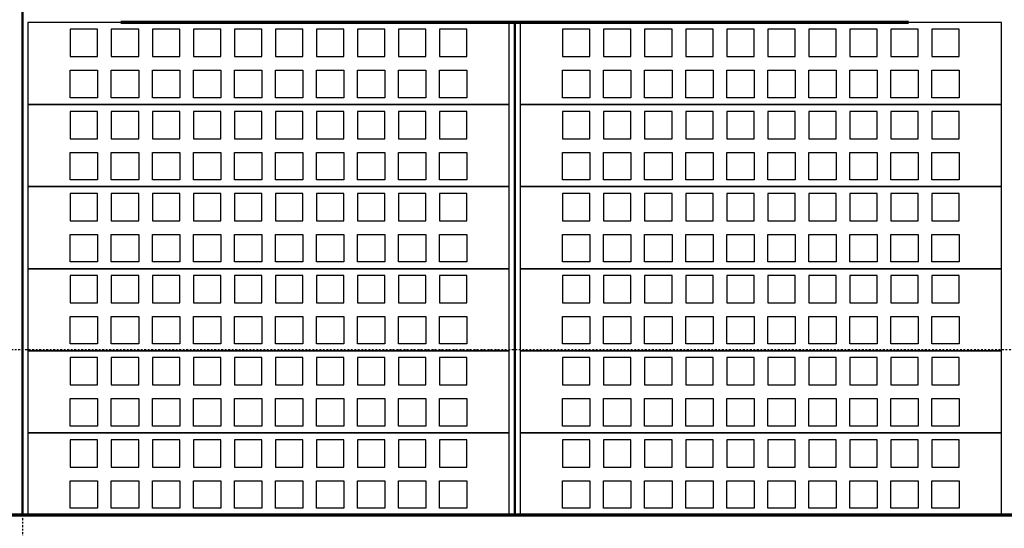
# Model space of a CAD drawing. Header units: millimetres. Extents: x 361 to 67326, y 666 to 56869.
# Tile 41 of 129: x 30849 to 34449, y 19897 to 21756. Entities that reach past the tile are written whole.
import ezdxf

# ---------------------------------------------------------------- set-up
doc = ezdxf.new("R2010")
doc.units = ezdxf.units.MM
doc.linetypes.add('DASHDOT', pattern=[25.4, 12.7, -6.35, 0, -6.35])
doc.layers.add('stramien', color=1, linetype='DASHDOT')
doc.layers.add('vanarris', color=253, linetype='Continuous')

# ---------------------------------------------------------------- blocks, each defined once
blk = doc.blocks.new('*U72')
at = {"layer": 'stramien', "color": 1, "ltscale": 0.5}
blk.add_lwpolyline([(0, 21501.2), (0, -25501.2)], dxfattribs=at)
blk = doc.blocks.new('*U71')
at = {"layer": 'stramien', "color": 0, "linetype": 'ByBlock', "lineweight": -2, "transparency": 16777216}
blk.add_blockref('*U72', (21600, 0), dxfattribs=at)

msp = doc.modelspace()

# ---------------------------------------------------------------- linework, layer by layer
at = {"layer": 'stramien', "color": 1, "ltscale": 0.5}
msp.add_lwpolyline([(1736.5, 20551.2), (67326.2, 20551.2)], dxfattribs=at)
at = {"layer": 'vanarris', "lineweight": 50}
for p, q in [((30858.9, 23906.2), (30858.9, 19946.2)), ((32658.9, 21746.2), (32658.9, 19946.2))]:
    msp.add_line(p, q, dxfattribs=at)
at = {"layer": 'vanarris', "lineweight": 25}
for p, q in [((32638.9, 21746.2), (30878.9, 21746.2)), ((30878.9, 21746.2), (30878.9, 21446.2)), ((32638.9, 21446.2), (32638.9, 21746.2)), ((34438.9, 21746.2), (32678.9, 21746.2)), ((32678.9, 21746.2), (32678.9, 21446.2)), ((34438.9, 21446.2), (34438.9, 21746.2)), ((31133.9, 21721.2), (31033.9, 21721.2)), ((31033.9, 21721.2), (31033.9, 21621.2)), ((31133.9, 21621.2), (31133.9, 21721.2)), ((31283.9, 21721.2), (31183.9, 21721.2)), ((31183.9, 21721.2), (31183.9, 21621.2)), ((31283.9, 21621.2), (31283.9, 21721.2)), ((31433.9, 21721.2), (31333.9, 21721.2)), ((31333.9, 21721.2), (31333.9, 21621.2)), ((31433.9, 21621.2), (31433.9, 21721.2)), ((31583.9, 21721.2), (31483.9, 21721.2)), ((31483.9, 21721.2), (31483.9, 21621.2)), ((31583.9, 21621.2), (31583.9, 21721.2)), ((31733.9, 21721.2), (31633.9, 21721.2)), ((31633.9, 21721.2), (31633.9, 21621.2)), ((31733.9, 21621.2), (31733.9, 21721.2)), ((31883.9, 21721.2), (31783.9, 21721.2)), ((31783.9, 21721.2), (31783.9, 21621.2)), ((31883.9, 21621.2), (31883.9, 21721.2)), ((32033.9, 21721.2), (31933.9, 21721.2)), ((31933.9, 21721.2), (31933.9, 21621.2)), ((32033.9, 21621.2), (32033.9, 21721.2)), ((32183.9, 21721.2), (32083.9, 21721.2)), ((32083.9, 21721.2), (32083.9, 21621.2)), ((32183.9, 21621.2), (32183.9, 21721.2)), ((32333.9, 21721.2), (32233.9, 21721.2)), ((32233.9, 21721.2), (32233.9, 21621.2)), ((32333.9, 21621.2), (32333.9, 21721.2)), ((32483.9, 21721.2), (32383.9, 21721.2)), ((32383.9, 21721.2), (32383.9, 21621.2)), ((32483.9, 21621.2), (32483.9, 21721.2)), ((32933.9, 21721.2), (32833.9, 21721.2)), ((32833.9, 21721.2), (32833.9, 21621.2)), ((32933.9, 21621.2), (32933.9, 21721.2)), ((33083.9, 21721.2), (32983.9, 21721.2)), ((32983.9, 21721.2), (32983.9, 21621.2)), ((33083.9, 21621.2), (33083.9, 21721.2)), ((33233.9, 21721.2), (33133.9, 21721.2)), ((33133.9, 21721.2), (33133.9, 21621.2)), ((33233.9, 21621.2), (33233.9, 21721.2)), ((33383.9, 21721.2), (33283.9, 21721.2)), ((33283.9, 21721.2), (33283.9, 21621.2)), ((33383.9, 21621.2), (33383.9, 21721.2)), ((33533.9, 21721.2), (33433.9, 21721.2)), ((33433.9, 21721.2), (33433.9, 21621.2)), ((33533.9, 21621.2), (33533.9, 21721.2)), ((33683.9, 21721.2), (33583.9, 21721.2)), ((33583.9, 21721.2), (33583.9, 21621.2)), ((33683.9, 21621.2), (33683.9, 21721.2)), ((33833.9, 21721.2), (33733.9, 21721.2)), ((33733.9, 21721.2), (33733.9, 21621.2)), ((33833.9, 21621.2), (33833.9, 21721.2)), ((33983.9, 21721.2), (33883.9, 21721.2)), ((33883.9, 21721.2), (33883.9, 21621.2)), ((33983.9, 21621.2), (33983.9, 21721.2)), ((34133.9, 21721.2), (34033.9, 21721.2)), ((34033.9, 21721.2), (34033.9, 21621.2)), ((34133.9, 21621.2), (34133.9, 21721.2)), ((34283.9, 21721.2), (34183.9, 21721.2)), ((34183.9, 21721.2), (34183.9, 21621.2)), ((34283.9, 21621.2), (34283.9, 21721.2)), ((31033.9, 21621.2), (31133.9, 21621.2)), ((31183.9, 21621.2), (31283.9, 21621.2)), ((31333.9, 21621.2), (31433.9, 21621.2)), ((31483.9, 21621.2), (31583.9, 21621.2)), ((31633.9, 21621.2), (31733.9, 21621.2)), ((31783.9, 21621.2), (31883.9, 21621.2)), ((31933.9, 21621.2), (32033.9, 21621.2)), ((32083.9, 21621.2), (32183.9, 21621.2)), ((32233.9, 21621.2), (32333.9, 21621.2)), ((32383.9, 21621.2), (32483.9, 21621.2)), ((32833.9, 21621.2), (32933.9, 21621.2)), ((32983.9, 21621.2), (33083.9, 21621.2)), ((33133.9, 21621.2), (33233.9, 21621.2)), ((33283.9, 21621.2), (33383.9, 21621.2)), ((33433.9, 21621.2), (33533.9, 21621.2)), ((33583.9, 21621.2), (33683.9, 21621.2)), ((33733.9, 21621.2), (33833.9, 21621.2)), ((33883.9, 21621.2), (33983.9, 21621.2)), ((34033.9, 21621.2), (34133.9, 21621.2)), ((34183.9, 21621.2), (34283.9, 21621.2)), ((31033.9, 21471.2), (31033.9, 21571.2)), ((31033.9, 21571.2), (31133.9, 21571.2)), ((31133.9, 21571.2), (31133.9, 21471.2)), ((31183.9, 21471.2), (31183.9, 21571.2)), ((31183.9, 21571.2), (31283.9, 21571.2)), ((31283.9, 21571.2), (31283.9, 21471.2)), ((31333.9, 21471.2), (31333.9, 21571.2)), ((31333.9, 21571.2), (31433.9, 21571.2)), ((31433.9, 21571.2), (31433.9, 21471.2)), ((31483.9, 21471.2), (31483.9, 21571.2)), ((31483.9, 21571.2), (31583.9, 21571.2)), ((31583.9, 21571.2), (31583.9, 21471.2)), ((31633.9, 21471.2), (31633.9, 21571.2)), ((31633.9, 21571.2), (31733.9, 21571.2)), ((31733.9, 21571.2), (31733.9, 21471.2)), ((31783.9, 21471.2), (31783.9, 21571.2)), ((31783.9, 21571.2), (31883.9, 21571.2)), ((31883.9, 21571.2), (31883.9, 21471.2)), ((31933.9, 21471.2), (31933.9, 21571.2)), ((31933.9, 21571.2), (32033.9, 21571.2)), ((32033.9, 21571.2), (32033.9, 21471.2)), ((32083.9, 21471.2), (32083.9, 21571.2)), ((32083.9, 21571.2), (32183.9, 21571.2)), ((32183.9, 21571.2), (32183.9, 21471.2)), ((32233.9, 21471.2), (32233.9, 21571.2)), ((32233.9, 21571.2), (32333.9, 21571.2)), ((32333.9, 21571.2), (32333.9, 21471.2)), ((32383.9, 21471.2), (32383.9, 21571.2)), ((32383.9, 21571.2), (32483.9, 21571.2)), ((32483.9, 21571.2), (32483.9, 21471.2)), ((32833.9, 21471.2), (32833.9, 21571.2)), ((32833.9, 21571.2), (32933.9, 21571.2)), ((32933.9, 21571.2), (32933.9, 21471.2)), ((32983.9, 21471.2), (32983.9, 21571.2)), ((32983.9, 21571.2), (33083.9, 21571.2)), ((33083.9, 21571.2), (33083.9, 21471.2)), ((33133.9, 21471.2), (33133.9, 21571.2)), ((33133.9, 21571.2), (33233.9, 21571.2)), ((33233.9, 21571.2), (33233.9, 21471.2)), ((33283.9, 21471.2), (33283.9, 21571.2)), ((33283.9, 21571.2), (33383.9, 21571.2)), ((33383.9, 21571.2), (33383.9, 21471.2)), ((33433.9, 21471.2), (33433.9, 21571.2)), ((33433.9, 21571.2), (33533.9, 21571.2)), ((33533.9, 21571.2), (33533.9, 21471.2)), ((33583.9, 21471.2), (33583.9, 21571.2)), ((33583.9, 21571.2), (33683.9, 21571.2)), ((33683.9, 21571.2), (33683.9, 21471.2)), ((33733.9, 21471.2), (33733.9, 21571.2)), ((33733.9, 21571.2), (33833.9, 21571.2)), ((33833.9, 21571.2), (33833.9, 21471.2)), ((33883.9, 21471.2), (33883.9, 21571.2)), ((33883.9, 21571.2), (33983.9, 21571.2)), ((33983.9, 21571.2), (33983.9, 21471.2)), ((34033.9, 21471.2), (34033.9, 21571.2)), ((34033.9, 21571.2), (34133.9, 21571.2)), ((34133.9, 21571.2), (34133.9, 21471.2)), ((34183.9, 21471.2), (34183.9, 21571.2)), ((34183.9, 21571.2), (34283.9, 21571.2)), ((34283.9, 21571.2), (34283.9, 21471.2)), ((31133.9, 21471.2), (31033.9, 21471.2)), ((31283.9, 21471.2), (31183.9, 21471.2)), ((31433.9, 21471.2), (31333.9, 21471.2)), ((31583.9, 21471.2), (31483.9, 21471.2)), ((31733.9, 21471.2), (31633.9, 21471.2)), ((31883.9, 21471.2), (31783.9, 21471.2)), ((32033.9, 21471.2), (31933.9, 21471.2)), ((32183.9, 21471.2), (32083.9, 21471.2)), ((32333.9, 21471.2), (32233.9, 21471.2)), ((32483.9, 21471.2), (32383.9, 21471.2)), ((32933.9, 21471.2), (32833.9, 21471.2)), ((33083.9, 21471.2), (32983.9, 21471.2)), ((33233.9, 21471.2), (33133.9, 21471.2)), ((33383.9, 21471.2), (33283.9, 21471.2)), ((33533.9, 21471.2), (33433.9, 21471.2)), ((33683.9, 21471.2), (33583.9, 21471.2)), ((33833.9, 21471.2), (33733.9, 21471.2)), ((33983.9, 21471.2), (33883.9, 21471.2)), ((34133.9, 21471.2), (34033.9, 21471.2)), ((34283.9, 21471.2), (34183.9, 21471.2)), ((32638.9, 21446.2), (30878.9, 21446.2)), ((30878.9, 21446.2), (30878.9, 21146.2)), ((30878.9, 21446.2), (32638.9, 21446.2)), ((31133.9, 21421.2), (31033.9, 21421.2)), ((31033.9, 21421.2), (31033.9, 21321.2)), ((31133.9, 21321.2), (31133.9, 21421.2)), ((31283.9, 21421.2), (31183.9, 21421.2)), ((31183.9, 21421.2), (31183.9, 21321.2)), ((31283.9, 21321.2), (31283.9, 21421.2)), ((31433.9, 21421.2), (31333.9, 21421.2)), ((31333.9, 21421.2), (31333.9, 21321.2)), ((31433.9, 21321.2), (31433.9, 21421.2)), ((31583.9, 21421.2), (31483.9, 21421.2)), ((31483.9, 21421.2), (31483.9, 21321.2)), ((31583.9, 21321.2), (31583.9, 21421.2)), ((31733.9, 21421.2), (31633.9, 21421.2)), ((31633.9, 21421.2), (31633.9, 21321.2)), ((31733.9, 21321.2), (31733.9, 21421.2)), ((31883.9, 21421.2), (31783.9, 21421.2)), ((31783.9, 21421.2), (31783.9, 21321.2)), ((31883.9, 21321.2), (31883.9, 21421.2)), ((32033.9, 21421.2), (31933.9, 21421.2)), ((31933.9, 21421.2), (31933.9, 21321.2)), ((32033.9, 21321.2), (32033.9, 21421.2)), ((32183.9, 21421.2), (32083.9, 21421.2)), ((32083.9, 21421.2), (32083.9, 21321.2)), ((32183.9, 21321.2), (32183.9, 21421.2)), ((32333.9, 21421.2), (32233.9, 21421.2)), ((32233.9, 21421.2), (32233.9, 21321.2)), ((32333.9, 21321.2), (32333.9, 21421.2)), ((32483.9, 21421.2), (32383.9, 21421.2)), ((32383.9, 21421.2), (32383.9, 21321.2)), ((32483.9, 21321.2), (32483.9, 21421.2)), ((32638.9, 21146.2), (32638.9, 21446.2)), ((34438.9, 21446.2), (32678.9, 21446.2)), ((32678.9, 21446.2), (32678.9, 21146.2)), ((32678.9, 21446.2), (34438.9, 21446.2)), ((32933.9, 21421.2), (32833.9, 21421.2)), ((32833.9, 21421.2), (32833.9, 21321.2)), ((32933.9, 21321.2), (32933.9, 21421.2)), ((33083.9, 21421.2), (32983.9, 21421.2)), ((32983.9, 21421.2), (32983.9, 21321.2)), ((33083.9, 21321.2), (33083.9, 21421.2)), ((33233.9, 21421.2), (33133.9, 21421.2)), ((33133.9, 21421.2), (33133.9, 21321.2)), ((33233.9, 21321.2), (33233.9, 21421.2)), ((33383.9, 21421.2), (33283.9, 21421.2)), ((33283.9, 21421.2), (33283.9, 21321.2)), ((33383.9, 21321.2), (33383.9, 21421.2)), ((33533.9, 21421.2), (33433.9, 21421.2)), ((33433.9, 21421.2), (33433.9, 21321.2)), ((33533.9, 21321.2), (33533.9, 21421.2)), ((33683.9, 21421.2), (33583.9, 21421.2)), ((33583.9, 21421.2), (33583.9, 21321.2)), ((33683.9, 21321.2), (33683.9, 21421.2)), ((33833.9, 21421.2), (33733.9, 21421.2)), ((33733.9, 21421.2), (33733.9, 21321.2)), ((33833.9, 21321.2), (33833.9, 21421.2)), ((33983.9, 21421.2), (33883.9, 21421.2)), ((33883.9, 21421.2), (33883.9, 21321.2)), ((33983.9, 21321.2), (33983.9, 21421.2)), ((34133.9, 21421.2), (34033.9, 21421.2)), ((34033.9, 21421.2), (34033.9, 21321.2)), ((34133.9, 21321.2), (34133.9, 21421.2)), ((34283.9, 21421.2), (34183.9, 21421.2)), ((34183.9, 21421.2), (34183.9, 21321.2)), ((34283.9, 21321.2), (34283.9, 21421.2)), ((34438.9, 21146.2), (34438.9, 21446.2)), ((31033.9, 21321.2), (31133.9, 21321.2)), ((31183.9, 21321.2), (31283.9, 21321.2)), ((31333.9, 21321.2), (31433.9, 21321.2)), ((31483.9, 21321.2), (31583.9, 21321.2)), ((31633.9, 21321.2), (31733.9, 21321.2)), ((31783.9, 21321.2), (31883.9, 21321.2)), ((31933.9, 21321.2), (32033.9, 21321.2)), ((32083.9, 21321.2), (32183.9, 21321.2)), ((32233.9, 21321.2), (32333.9, 21321.2)), ((32383.9, 21321.2), (32483.9, 21321.2)), ((32833.9, 21321.2), (32933.9, 21321.2)), ((32983.9, 21321.2), (33083.9, 21321.2)), ((33133.9, 21321.2), (33233.9, 21321.2)), ((33283.9, 21321.2), (33383.9, 21321.2)), ((33433.9, 21321.2), (33533.9, 21321.2)), ((33583.9, 21321.2), (33683.9, 21321.2)), ((33733.9, 21321.2), (33833.9, 21321.2)), ((33883.9, 21321.2), (33983.9, 21321.2)), ((34033.9, 21321.2), (34133.9, 21321.2)), ((34183.9, 21321.2), (34283.9, 21321.2)), ((31033.9, 21171.2), (31033.9, 21271.2)), ((31033.9, 21271.2), (31133.9, 21271.2)), ((31133.9, 21271.2), (31133.9, 21171.2)), ((31183.9, 21171.2), (31183.9, 21271.2)), ((31183.9, 21271.2), (31283.9, 21271.2)), ((31283.9, 21271.2), (31283.9, 21171.2)), ((31333.9, 21171.2), (31333.9, 21271.2)), ((31333.9, 21271.2), (31433.9, 21271.2)), ((31433.9, 21271.2), (31433.9, 21171.2)), ((31483.9, 21171.2), (31483.9, 21271.2)), ((31483.9, 21271.2), (31583.9, 21271.2)), ((31583.9, 21271.2), (31583.9, 21171.2)), ((31633.9, 21171.2), (31633.9, 21271.2)), ((31633.9, 21271.2), (31733.9, 21271.2)), ((31733.9, 21271.2), (31733.9, 21171.2)), ((31783.9, 21171.2), (31783.9, 21271.2)), ((31783.9, 21271.2), (31883.9, 21271.2)), ((31883.9, 21271.2), (31883.9, 21171.2)), ((31933.9, 21171.2), (31933.9, 21271.2)), ((31933.9, 21271.2), (32033.9, 21271.2)), ((32033.9, 21271.2), (32033.9, 21171.2)), ((32083.9, 21171.2), (32083.9, 21271.2)), ((32083.9, 21271.2), (32183.9, 21271.2)), ((32183.9, 21271.2), (32183.9, 21171.2)), ((32233.9, 21171.2), (32233.9, 21271.2)), ((32233.9, 21271.2), (32333.9, 21271.2)), ((32333.9, 21271.2), (32333.9, 21171.2)), ((32383.9, 21171.2), (32383.9, 21271.2)), ((32383.9, 21271.2), (32483.9, 21271.2)), ((32483.9, 21271.2), (32483.9, 21171.2)), ((32833.9, 21171.2), (32833.9, 21271.2)), ((32833.9, 21271.2), (32933.9, 21271.2)), ((32933.9, 21271.2), (32933.9, 21171.2)), ((32983.9, 21171.2), (32983.9, 21271.2)), ((32983.9, 21271.2), (33083.9, 21271.2)), ((33083.9, 21271.2), (33083.9, 21171.2)), ((33133.9, 21171.2), (33133.9, 21271.2)), ((33133.9, 21271.2), (33233.9, 21271.2)), ((33233.9, 21271.2), (33233.9, 21171.2)), ((33283.9, 21171.2), (33283.9, 21271.2)), ((33283.9, 21271.2), (33383.9, 21271.2)), ((33383.9, 21271.2), (33383.9, 21171.2)), ((33433.9, 21171.2), (33433.9, 21271.2)), ((33433.9, 21271.2), (33533.9, 21271.2)), ((33533.9, 21271.2), (33533.9, 21171.2)), ((33583.9, 21171.2), (33583.9, 21271.2)), ((33583.9, 21271.2), (33683.9, 21271.2)), ((33683.9, 21271.2), (33683.9, 21171.2)), ((33733.9, 21171.2), (33733.9, 21271.2)), ((33733.9, 21271.2), (33833.9, 21271.2)), ((33833.9, 21271.2), (33833.9, 21171.2)), ((33883.9, 21171.2), (33883.9, 21271.2)), ((33883.9, 21271.2), (33983.9, 21271.2)), ((33983.9, 21271.2), (33983.9, 21171.2)), ((34033.9, 21171.2), (34033.9, 21271.2)), ((34033.9, 21271.2), (34133.9, 21271.2)), ((34133.9, 21271.2), (34133.9, 21171.2)), ((34183.9, 21171.2), (34183.9, 21271.2)), ((34183.9, 21271.2), (34283.9, 21271.2)), ((34283.9, 21271.2), (34283.9, 21171.2)), ((31133.9, 21171.2), (31033.9, 21171.2)), ((31283.9, 21171.2), (31183.9, 21171.2)), ((31433.9, 21171.2), (31333.9, 21171.2)), ((31583.9, 21171.2), (31483.9, 21171.2)), ((31733.9, 21171.2), (31633.9, 21171.2)), ((31883.9, 21171.2), (31783.9, 21171.2)), ((32033.9, 21171.2), (31933.9, 21171.2)), ((32183.9, 21171.2), (32083.9, 21171.2)), ((32333.9, 21171.2), (32233.9, 21171.2)), ((32483.9, 21171.2), (32383.9, 21171.2)), ((32933.9, 21171.2), (32833.9, 21171.2)), ((33083.9, 21171.2), (32983.9, 21171.2)), ((33233.9, 21171.2), (33133.9, 21171.2)), ((33383.9, 21171.2), (33283.9, 21171.2)), ((33533.9, 21171.2), (33433.9, 21171.2)), ((33683.9, 21171.2), (33583.9, 21171.2)), ((33833.9, 21171.2), (33733.9, 21171.2)), ((33983.9, 21171.2), (33883.9, 21171.2)), ((34133.9, 21171.2), (34033.9, 21171.2)), ((34283.9, 21171.2), (34183.9, 21171.2)), ((32638.9, 21146.2), (30878.9, 21146.2)), ((30878.9, 21146.2), (30878.9, 20846.2)), ((30878.9, 21146.2), (32638.9, 21146.2)), ((32638.9, 20846.2), (32638.9, 21146.2)), ((34438.9, 21146.2), (32678.9, 21146.2)), ((32678.9, 21146.2), (32678.9, 20846.2)), ((32678.9, 21146.2), (34438.9, 21146.2)), ((34438.9, 20846.2), (34438.9, 21146.2)), ((31133.9, 21121.2), (31033.9, 21121.2)), ((31033.9, 21121.2), (31033.9, 21021.2)), ((31133.9, 21021.2), (31133.9, 21121.2)), ((31283.9, 21121.2), (31183.9, 21121.2)), ((31183.9, 21121.2), (31183.9, 21021.2)), ((31283.9, 21021.2), (31283.9, 21121.2)), ((31433.9, 21121.2), (31333.9, 21121.2)), ((31333.9, 21121.2), (31333.9, 21021.2)), ((31433.9, 21021.2), (31433.9, 21121.2)), ((31583.9, 21121.2), (31483.9, 21121.2)), ((31483.9, 21121.2), (31483.9, 21021.2)), ((31583.9, 21021.2), (31583.9, 21121.2)), ((31733.9, 21121.2), (31633.9, 21121.2)), ((31633.9, 21121.2), (31633.9, 21021.2)), ((31733.9, 21021.2), (31733.9, 21121.2)), ((31883.9, 21121.2), (31783.9, 21121.2)), ((31783.9, 21121.2), (31783.9, 21021.2)), ((31883.9, 21021.2), (31883.9, 21121.2)), ((32033.9, 21121.2), (31933.9, 21121.2)), ((31933.9, 21121.2), (31933.9, 21021.2)), ((32033.9, 21021.2), (32033.9, 21121.2)), ((32183.9, 21121.2), (32083.9, 21121.2)), ((32083.9, 21121.2), (32083.9, 21021.2)), ((32183.9, 21021.2), (32183.9, 21121.2)), ((32333.9, 21121.2), (32233.9, 21121.2)), ((32233.9, 21121.2), (32233.9, 21021.2)), ((32333.9, 21021.2), (32333.9, 21121.2)), ((32483.9, 21121.2), (32383.9, 21121.2)), ((32383.9, 21121.2), (32383.9, 21021.2)), ((32483.9, 21021.2), (32483.9, 21121.2)), ((32933.9, 21121.2), (32833.9, 21121.2)), ((32833.9, 21121.2), (32833.9, 21021.2)), ((32933.9, 21021.2), (32933.9, 21121.2)), ((33083.9, 21121.2), (32983.9, 21121.2)), ((32983.9, 21121.2), (32983.9, 21021.2)), ((33083.9, 21021.2), (33083.9, 21121.2)), ((33233.9, 21121.2), (33133.9, 21121.2)), ((33133.9, 21121.2), (33133.9, 21021.2)), ((33233.9, 21021.2), (33233.9, 21121.2)), ((33383.9, 21121.2), (33283.9, 21121.2)), ((33283.9, 21121.2), (33283.9, 21021.2)), ((33383.9, 21021.2), (33383.9, 21121.2)), ((33533.9, 21121.2), (33433.9, 21121.2)), ((33433.9, 21121.2), (33433.9, 21021.2)), ((33533.9, 21021.2), (33533.9, 21121.2)), ((33683.9, 21121.2), (33583.9, 21121.2)), ((33583.9, 21121.2), (33583.9, 21021.2)), ((33683.9, 21021.2), (33683.9, 21121.2)), ((33833.9, 21121.2), (33733.9, 21121.2)), ((33733.9, 21121.2), (33733.9, 21021.2)), ((33833.9, 21021.2), (33833.9, 21121.2)), ((33983.9, 21121.2), (33883.9, 21121.2)), ((33883.9, 21121.2), (33883.9, 21021.2)), ((33983.9, 21021.2), (33983.9, 21121.2)), ((34133.9, 21121.2), (34033.9, 21121.2)), ((34033.9, 21121.2), (34033.9, 21021.2)), ((34133.9, 21021.2), (34133.9, 21121.2)), ((34283.9, 21121.2), (34183.9, 21121.2)), ((34183.9, 21121.2), (34183.9, 21021.2)), ((34283.9, 21021.2), (34283.9, 21121.2)), ((31033.9, 21021.2), (31133.9, 21021.2)), ((31183.9, 21021.2), (31283.9, 21021.2)), ((31333.9, 21021.2), (31433.9, 21021.2)), ((31483.9, 21021.2), (31583.9, 21021.2)), ((31633.9, 21021.2), (31733.9, 21021.2)), ((31783.9, 21021.2), (31883.9, 21021.2)), ((31933.9, 21021.2), (32033.9, 21021.2)), ((32083.9, 21021.2), (32183.9, 21021.2)), ((32233.9, 21021.2), (32333.9, 21021.2)), ((32383.9, 21021.2), (32483.9, 21021.2)), ((32833.9, 21021.2), (32933.9, 21021.2)), ((32983.9, 21021.2), (33083.9, 21021.2)), ((33133.9, 21021.2), (33233.9, 21021.2)), ((33283.9, 21021.2), (33383.9, 21021.2)), ((33433.9, 21021.2), (33533.9, 21021.2)), ((33583.9, 21021.2), (33683.9, 21021.2)), ((33733.9, 21021.2), (33833.9, 21021.2)), ((33883.9, 21021.2), (33983.9, 21021.2)), ((34033.9, 21021.2), (34133.9, 21021.2)), ((34183.9, 21021.2), (34283.9, 21021.2)), ((31033.9, 20871.2), (31033.9, 20971.2)), ((31033.9, 20971.2), (31133.9, 20971.2)), ((31133.9, 20971.2), (31133.9, 20871.2)), ((31183.9, 20871.2), (31183.9, 20971.2)), ((31183.9, 20971.2), (31283.9, 20971.2)), ((31283.9, 20971.2), (31283.9, 20871.2)), ((31333.9, 20871.2), (31333.9, 20971.2)), ((31333.9, 20971.2), (31433.9, 20971.2)), ((31433.9, 20971.2), (31433.9, 20871.2)), ((31483.9, 20871.2), (31483.9, 20971.2)), ((31483.9, 20971.2), (31583.9, 20971.2)), ((31583.9, 20971.2), (31583.9, 20871.2)), ((31633.9, 20871.2), (31633.9, 20971.2)), ((31633.9, 20971.2), (31733.9, 20971.2)), ((31733.9, 20971.2), (31733.9, 20871.2)), ((31783.9, 20871.2), (31783.9, 20971.2)), ((31783.9, 20971.2), (31883.9, 20971.2)), ((31883.9, 20971.2), (31883.9, 20871.2)), ((31933.9, 20871.2), (31933.9, 20971.2)), ((31933.9, 20971.2), (32033.9, 20971.2)), ((32033.9, 20971.2), (32033.9, 20871.2)), ((32083.9, 20871.2), (32083.9, 20971.2)), ((32083.9, 20971.2), (32183.9, 20971.2)), ((32183.9, 20971.2), (32183.9, 20871.2)), ((32233.9, 20871.2), (32233.9, 20971.2)), ((32233.9, 20971.2), (32333.9, 20971.2)), ((32333.9, 20971.2), (32333.9, 20871.2)), ((32383.9, 20871.2), (32383.9, 20971.2)), ((32383.9, 20971.2), (32483.9, 20971.2)), ((32483.9, 20971.2), (32483.9, 20871.2)), ((32833.9, 20871.2), (32833.9, 20971.2)), ((32833.9, 20971.2), (32933.9, 20971.2)), ((32933.9, 20971.2), (32933.9, 20871.2)), ((32983.9, 20871.2), (32983.9, 20971.2)), ((32983.9, 20971.2), (33083.9, 20971.2)), ((33083.9, 20971.2), (33083.9, 20871.2)), ((33133.9, 20871.2), (33133.9, 20971.2)), ((33133.9, 20971.2), (33233.9, 20971.2)), ((33233.9, 20971.2), (33233.9, 20871.2)), ((33283.9, 20871.2), (33283.9, 20971.2)), ((33283.9, 20971.2), (33383.9, 20971.2)), ((33383.9, 20971.2), (33383.9, 20871.2)), ((33433.9, 20871.2), (33433.9, 20971.2)), ((33433.9, 20971.2), (33533.9, 20971.2)), ((33533.9, 20971.2), (33533.9, 20871.2)), ((33583.9, 20871.2), (33583.9, 20971.2)), ((33583.9, 20971.2), (33683.9, 20971.2)), ((33683.9, 20971.2), (33683.9, 20871.2)), ((33733.9, 20871.2), (33733.9, 20971.2)), ((33733.9, 20971.2), (33833.9, 20971.2)), ((33833.9, 20971.2), (33833.9, 20871.2)), ((33883.9, 20871.2), (33883.9, 20971.2)), ((33883.9, 20971.2), (33983.9, 20971.2)), ((33983.9, 20971.2), (33983.9, 20871.2)), ((34033.9, 20871.2), (34033.9, 20971.2)), ((34033.9, 20971.2), (34133.9, 20971.2)), ((34133.9, 20971.2), (34133.9, 20871.2)), ((34183.9, 20871.2), (34183.9, 20971.2)), ((34183.9, 20971.2), (34283.9, 20971.2)), ((34283.9, 20971.2), (34283.9, 20871.2)), ((32638.9, 20846.2), (30878.9, 20846.2)), ((30878.9, 20846.2), (30878.9, 20546.2)), ((30878.9, 20846.2), (32638.9, 20846.2)), ((31133.9, 20871.2), (31033.9, 20871.2)), ((31283.9, 20871.2), (31183.9, 20871.2)), ((31433.9, 20871.2), (31333.9, 20871.2)), ((31583.9, 20871.2), (31483.9, 20871.2)), ((31733.9, 20871.2), (31633.9, 20871.2)), ((31883.9, 20871.2), (31783.9, 20871.2)), ((32033.9, 20871.2), (31933.9, 20871.2)), ((32183.9, 20871.2), (32083.9, 20871.2)), ((32333.9, 20871.2), (32233.9, 20871.2)), ((32483.9, 20871.2), (32383.9, 20871.2)), ((32638.9, 20546.2), (32638.9, 20846.2)), ((34438.9, 20846.2), (32678.9, 20846.2)), ((32678.9, 20846.2), (32678.9, 20546.2)), ((32678.9, 20846.2), (34438.9, 20846.2)), ((32933.9, 20871.2), (32833.9, 20871.2)), ((33083.9, 20871.2), (32983.9, 20871.2)), ((33233.9, 20871.2), (33133.9, 20871.2)), ((33383.9, 20871.2), (33283.9, 20871.2)), ((33533.9, 20871.2), (33433.9, 20871.2)), ((33683.9, 20871.2), (33583.9, 20871.2)), ((33833.9, 20871.2), (33733.9, 20871.2)), ((33983.9, 20871.2), (33883.9, 20871.2)), ((34133.9, 20871.2), (34033.9, 20871.2)), ((34283.9, 20871.2), (34183.9, 20871.2)), ((34438.9, 20546.2), (34438.9, 20846.2)), ((31133.9, 20821.2), (31033.9, 20821.2)), ((31033.9, 20821.2), (31033.9, 20721.2)), ((31133.9, 20721.2), (31133.9, 20821.2)), ((31283.9, 20821.2), (31183.9, 20821.2)), ((31183.9, 20821.2), (31183.9, 20721.2)), ((31283.9, 20721.2), (31283.9, 20821.2)), ((31433.9, 20821.2), (31333.9, 20821.2)), ((31333.9, 20821.2), (31333.9, 20721.2)), ((31433.9, 20721.2), (31433.9, 20821.2)), ((31583.9, 20821.2), (31483.9, 20821.2)), ((31483.9, 20821.2), (31483.9, 20721.2)), ((31583.9, 20721.2), (31583.9, 20821.2)), ((31733.9, 20821.2), (31633.9, 20821.2)), ((31633.9, 20821.2), (31633.9, 20721.2)), ((31733.9, 20721.2), (31733.9, 20821.2)), ((31883.9, 20821.2), (31783.9, 20821.2)), ((31783.9, 20821.2), (31783.9, 20721.2)), ((31883.9, 20721.2), (31883.9, 20821.2)), ((32033.9, 20821.2), (31933.9, 20821.2)), ((31933.9, 20821.2), (31933.9, 20721.2)), ((32033.9, 20721.2), (32033.9, 20821.2)), ((32183.9, 20821.2), (32083.9, 20821.2)), ((32083.9, 20821.2), (32083.9, 20721.2)), ((32183.9, 20721.2), (32183.9, 20821.2)), ((32333.9, 20821.2), (32233.9, 20821.2)), ((32233.9, 20821.2), (32233.9, 20721.2)), ((32333.9, 20721.2), (32333.9, 20821.2)), ((32483.9, 20821.2), (32383.9, 20821.2)), ((32383.9, 20821.2), (32383.9, 20721.2)), ((32483.9, 20721.2), (32483.9, 20821.2)), ((32933.9, 20821.2), (32833.9, 20821.2)), ((32833.9, 20821.2), (32833.9, 20721.2)), ((32933.9, 20721.2), (32933.9, 20821.2)), ((33083.9, 20821.2), (32983.9, 20821.2)), ((32983.9, 20821.2), (32983.9, 20721.2)), ((33083.9, 20721.2), (33083.9, 20821.2)), ((33233.9, 20821.2), (33133.9, 20821.2)), ((33133.9, 20821.2), (33133.9, 20721.2)), ((33233.9, 20721.2), (33233.9, 20821.2)), ((33383.9, 20821.2), (33283.9, 20821.2)), ((33283.9, 20821.2), (33283.9, 20721.2)), ((33383.9, 20721.2), (33383.9, 20821.2)), ((33533.9, 20821.2), (33433.9, 20821.2)), ((33433.9, 20821.2), (33433.9, 20721.2)), ((33533.9, 20721.2), (33533.9, 20821.2)), ((33683.9, 20821.2), (33583.9, 20821.2)), ((33583.9, 20821.2), (33583.9, 20721.2)), ((33683.9, 20721.2), (33683.9, 20821.2)), ((33833.9, 20821.2), (33733.9, 20821.2)), ((33733.9, 20821.2), (33733.9, 20721.2)), ((33833.9, 20721.2), (33833.9, 20821.2)), ((33983.9, 20821.2), (33883.9, 20821.2)), ((33883.9, 20821.2), (33883.9, 20721.2)), ((33983.9, 20721.2), (33983.9, 20821.2)), ((34133.9, 20821.2), (34033.9, 20821.2)), ((34033.9, 20821.2), (34033.9, 20721.2)), ((34133.9, 20721.2), (34133.9, 20821.2)), ((34283.9, 20821.2), (34183.9, 20821.2)), ((34183.9, 20821.2), (34183.9, 20721.2)), ((34283.9, 20721.2), (34283.9, 20821.2)), ((31033.9, 20721.2), (31133.9, 20721.2)), ((31183.9, 20721.2), (31283.9, 20721.2)), ((31333.9, 20721.2), (31433.9, 20721.2)), ((31483.9, 20721.2), (31583.9, 20721.2)), ((31633.9, 20721.2), (31733.9, 20721.2)), ((31783.9, 20721.2), (31883.9, 20721.2)), ((31933.9, 20721.2), (32033.9, 20721.2)), ((32083.9, 20721.2), (32183.9, 20721.2)), ((32233.9, 20721.2), (32333.9, 20721.2)), ((32383.9, 20721.2), (32483.9, 20721.2)), ((32833.9, 20721.2), (32933.9, 20721.2)), ((32983.9, 20721.2), (33083.9, 20721.2)), ((33133.9, 20721.2), (33233.9, 20721.2)), ((33283.9, 20721.2), (33383.9, 20721.2)), ((33433.9, 20721.2), (33533.9, 20721.2)), ((33583.9, 20721.2), (33683.9, 20721.2)), ((33733.9, 20721.2), (33833.9, 20721.2)), ((33883.9, 20721.2), (33983.9, 20721.2)), ((34033.9, 20721.2), (34133.9, 20721.2)), ((34183.9, 20721.2), (34283.9, 20721.2)), ((31033.9, 20571.2), (31033.9, 20671.2)), ((31033.9, 20671.2), (31133.9, 20671.2)), ((31133.9, 20671.2), (31133.9, 20571.2)), ((31183.9, 20571.2), (31183.9, 20671.2)), ((31183.9, 20671.2), (31283.9, 20671.2)), ((31283.9, 20671.2), (31283.9, 20571.2)), ((31333.9, 20571.2), (31333.9, 20671.2)), ((31333.9, 20671.2), (31433.9, 20671.2)), ((31433.9, 20671.2), (31433.9, 20571.2)), ((31483.9, 20571.2), (31483.9, 20671.2)), ((31483.9, 20671.2), (31583.9, 20671.2)), ((31583.9, 20671.2), (31583.9, 20571.2)), ((31633.9, 20571.2), (31633.9, 20671.2)), ((31633.9, 20671.2), (31733.9, 20671.2)), ((31733.9, 20671.2), (31733.9, 20571.2)), ((31783.9, 20571.2), (31783.9, 20671.2)), ((31783.9, 20671.2), (31883.9, 20671.2)), ((31883.9, 20671.2), (31883.9, 20571.2)), ((31933.9, 20571.2), (31933.9, 20671.2)), ((31933.9, 20671.2), (32033.9, 20671.2)), ((32033.9, 20671.2), (32033.9, 20571.2)), ((32083.9, 20571.2), (32083.9, 20671.2)), ((32083.9, 20671.2), (32183.9, 20671.2)), ((32183.9, 20671.2), (32183.9, 20571.2)), ((32233.9, 20571.2), (32233.9, 20671.2)), ((32233.9, 20671.2), (32333.9, 20671.2)), ((32333.9, 20671.2), (32333.9, 20571.2)), ((32383.9, 20571.2), (32383.9, 20671.2)), ((32383.9, 20671.2), (32483.9, 20671.2)), ((32483.9, 20671.2), (32483.9, 20571.2)), ((32833.9, 20571.2), (32833.9, 20671.2)), ((32833.9, 20671.2), (32933.9, 20671.2)), ((32933.9, 20671.2), (32933.9, 20571.2)), ((32983.9, 20571.2), (32983.9, 20671.2)), ((32983.9, 20671.2), (33083.9, 20671.2)), ((33083.9, 20671.2), (33083.9, 20571.2)), ((33133.9, 20571.2), (33133.9, 20671.2)), ((33133.9, 20671.2), (33233.9, 20671.2)), ((33233.9, 20671.2), (33233.9, 20571.2)), ((33283.9, 20571.2), (33283.9, 20671.2)), ((33283.9, 20671.2), (33383.9, 20671.2)), ((33383.9, 20671.2), (33383.9, 20571.2)), ((33433.9, 20571.2), (33433.9, 20671.2)), ((33433.9, 20671.2), (33533.9, 20671.2)), ((33533.9, 20671.2), (33533.9, 20571.2)), ((33583.9, 20571.2), (33583.9, 20671.2)), ((33583.9, 20671.2), (33683.9, 20671.2)), ((33683.9, 20671.2), (33683.9, 20571.2)), ((33733.9, 20571.2), (33733.9, 20671.2)), ((33733.9, 20671.2), (33833.9, 20671.2)), ((33833.9, 20671.2), (33833.9, 20571.2)), ((33883.9, 20571.2), (33883.9, 20671.2)), ((33883.9, 20671.2), (33983.9, 20671.2)), ((33983.9, 20671.2), (33983.9, 20571.2)), ((34033.9, 20571.2), (34033.9, 20671.2)), ((34033.9, 20671.2), (34133.9, 20671.2)), ((34133.9, 20671.2), (34133.9, 20571.2)), ((34183.9, 20571.2), (34183.9, 20671.2)), ((34183.9, 20671.2), (34283.9, 20671.2)), ((34283.9, 20671.2), (34283.9, 20571.2)), ((31133.9, 20571.2), (31033.9, 20571.2)), ((31283.9, 20571.2), (31183.9, 20571.2)), ((31433.9, 20571.2), (31333.9, 20571.2)), ((31583.9, 20571.2), (31483.9, 20571.2)), ((31733.9, 20571.2), (31633.9, 20571.2)), ((31883.9, 20571.2), (31783.9, 20571.2)), ((32033.9, 20571.2), (31933.9, 20571.2)), ((32183.9, 20571.2), (32083.9, 20571.2)), ((32333.9, 20571.2), (32233.9, 20571.2)), ((32483.9, 20571.2), (32383.9, 20571.2)), ((32933.9, 20571.2), (32833.9, 20571.2)), ((33083.9, 20571.2), (32983.9, 20571.2)), ((33233.9, 20571.2), (33133.9, 20571.2)), ((33383.9, 20571.2), (33283.9, 20571.2)), ((33533.9, 20571.2), (33433.9, 20571.2)), ((33683.9, 20571.2), (33583.9, 20571.2)), ((33833.9, 20571.2), (33733.9, 20571.2)), ((33983.9, 20571.2), (33883.9, 20571.2)), ((34133.9, 20571.2), (34033.9, 20571.2)), ((34283.9, 20571.2), (34183.9, 20571.2)), ((30878.9, 20546.2), (32638.9, 20546.2)), ((32638.9, 20546.2), (30878.9, 20546.2)), ((30878.9, 20546.2), (30878.9, 20246.2)), ((31133.9, 20521.2), (31033.9, 20521.2)), ((31033.9, 20521.2), (31033.9, 20421.2)), ((31133.9, 20421.2), (31133.9, 20521.2)), ((31283.9, 20521.2), (31183.9, 20521.2)), ((31183.9, 20521.2), (31183.9, 20421.2)), ((31283.9, 20421.2), (31283.9, 20521.2)), ((31433.9, 20521.2), (31333.9, 20521.2)), ((31333.9, 20521.2), (31333.9, 20421.2)), ((31433.9, 20421.2), (31433.9, 20521.2)), ((31583.9, 20521.2), (31483.9, 20521.2)), ((31483.9, 20521.2), (31483.9, 20421.2)), ((31583.9, 20421.2), (31583.9, 20521.2)), ((31733.9, 20521.2), (31633.9, 20521.2)), ((31633.9, 20521.2), (31633.9, 20421.2)), ((31733.9, 20421.2), (31733.9, 20521.2)), ((31883.9, 20521.2), (31783.9, 20521.2)), ((31783.9, 20521.2), (31783.9, 20421.2)), ((31883.9, 20421.2), (31883.9, 20521.2)), ((32033.9, 20521.2), (31933.9, 20521.2)), ((31933.9, 20521.2), (31933.9, 20421.2)), ((32033.9, 20421.2), (32033.9, 20521.2)), ((32183.9, 20521.2), (32083.9, 20521.2)), ((32083.9, 20521.2), (32083.9, 20421.2)), ((32183.9, 20421.2), (32183.9, 20521.2)), ((32333.9, 20521.2), (32233.9, 20521.2)), ((32233.9, 20521.2), (32233.9, 20421.2)), ((32333.9, 20421.2), (32333.9, 20521.2)), ((32483.9, 20521.2), (32383.9, 20521.2)), ((32383.9, 20521.2), (32383.9, 20421.2)), ((32483.9, 20421.2), (32483.9, 20521.2)), ((32638.9, 20246.2), (32638.9, 20546.2)), ((32678.9, 20546.2), (34438.9, 20546.2)), ((34438.9, 20546.2), (32678.9, 20546.2)), ((32678.9, 20546.2), (32678.9, 20246.2)), ((32933.9, 20521.2), (32833.9, 20521.2)), ((32833.9, 20521.2), (32833.9, 20421.2)), ((32933.9, 20421.2), (32933.9, 20521.2)), ((33083.9, 20521.2), (32983.9, 20521.2)), ((32983.9, 20521.2), (32983.9, 20421.2)), ((33083.9, 20421.2), (33083.9, 20521.2)), ((33233.9, 20521.2), (33133.9, 20521.2)), ((33133.9, 20521.2), (33133.9, 20421.2)), ((33233.9, 20421.2), (33233.9, 20521.2)), ((33383.9, 20521.2), (33283.9, 20521.2)), ((33283.9, 20521.2), (33283.9, 20421.2)), ((33383.9, 20421.2), (33383.9, 20521.2)), ((33533.9, 20521.2), (33433.9, 20521.2)), ((33433.9, 20521.2), (33433.9, 20421.2)), ((33533.9, 20421.2), (33533.9, 20521.2)), ((33683.9, 20521.2), (33583.9, 20521.2)), ((33583.9, 20521.2), (33583.9, 20421.2)), ((33683.9, 20421.2), (33683.9, 20521.2)), ((33833.9, 20521.2), (33733.9, 20521.2)), ((33733.9, 20521.2), (33733.9, 20421.2)), ((33833.9, 20421.2), (33833.9, 20521.2)), ((33983.9, 20521.2), (33883.9, 20521.2)), ((33883.9, 20521.2), (33883.9, 20421.2)), ((33983.9, 20421.2), (33983.9, 20521.2)), ((34133.9, 20521.2), (34033.9, 20521.2)), ((34033.9, 20521.2), (34033.9, 20421.2)), ((34133.9, 20421.2), (34133.9, 20521.2)), ((34283.9, 20521.2), (34183.9, 20521.2)), ((34183.9, 20521.2), (34183.9, 20421.2)), ((34283.9, 20421.2), (34283.9, 20521.2)), ((34438.9, 20246.2), (34438.9, 20546.2)), ((31033.9, 20421.2), (31133.9, 20421.2)), ((31183.9, 20421.2), (31283.9, 20421.2)), ((31333.9, 20421.2), (31433.9, 20421.2)), ((31483.9, 20421.2), (31583.9, 20421.2)), ((31633.9, 20421.2), (31733.9, 20421.2)), ((31783.9, 20421.2), (31883.9, 20421.2)), ((31933.9, 20421.2), (32033.9, 20421.2)), ((32083.9, 20421.2), (32183.9, 20421.2)), ((32233.9, 20421.2), (32333.9, 20421.2)), ((32383.9, 20421.2), (32483.9, 20421.2)), ((32833.9, 20421.2), (32933.9, 20421.2)), ((32983.9, 20421.2), (33083.9, 20421.2)), ((33133.9, 20421.2), (33233.9, 20421.2)), ((33283.9, 20421.2), (33383.9, 20421.2)), ((33433.9, 20421.2), (33533.9, 20421.2)), ((33583.9, 20421.2), (33683.9, 20421.2)), ((33733.9, 20421.2), (33833.9, 20421.2)), ((33883.9, 20421.2), (33983.9, 20421.2)), ((34033.9, 20421.2), (34133.9, 20421.2)), ((34183.9, 20421.2), (34283.9, 20421.2)), ((31033.9, 20271.2), (31033.9, 20371.2)), ((31033.9, 20371.2), (31133.9, 20371.2)), ((31133.9, 20371.2), (31133.9, 20271.2)), ((31183.9, 20271.2), (31183.9, 20371.2)), ((31183.9, 20371.2), (31283.9, 20371.2)), ((31283.9, 20371.2), (31283.9, 20271.2)), ((31333.9, 20271.2), (31333.9, 20371.2)), ((31333.9, 20371.2), (31433.9, 20371.2)), ((31433.9, 20371.2), (31433.9, 20271.2)), ((31483.9, 20271.2), (31483.9, 20371.2)), ((31483.9, 20371.2), (31583.9, 20371.2)), ((31583.9, 20371.2), (31583.9, 20271.2)), ((31633.9, 20271.2), (31633.9, 20371.2)), ((31633.9, 20371.2), (31733.9, 20371.2)), ((31733.9, 20371.2), (31733.9, 20271.2)), ((31783.9, 20271.2), (31783.9, 20371.2)), ((31783.9, 20371.2), (31883.9, 20371.2)), ((31883.9, 20371.2), (31883.9, 20271.2)), ((31933.9, 20271.2), (31933.9, 20371.2)), ((31933.9, 20371.2), (32033.9, 20371.2)), ((32033.9, 20371.2), (32033.9, 20271.2)), ((32083.9, 20271.2), (32083.9, 20371.2)), ((32083.9, 20371.2), (32183.9, 20371.2)), ((32183.9, 20371.2), (32183.9, 20271.2)), ((32233.9, 20271.2), (32233.9, 20371.2)), ((32233.9, 20371.2), (32333.9, 20371.2)), ((32333.9, 20371.2), (32333.9, 20271.2)), ((32383.9, 20271.2), (32383.9, 20371.2)), ((32383.9, 20371.2), (32483.9, 20371.2)), ((32483.9, 20371.2), (32483.9, 20271.2)), ((32833.9, 20271.2), (32833.9, 20371.2)), ((32833.9, 20371.2), (32933.9, 20371.2)), ((32933.9, 20371.2), (32933.9, 20271.2)), ((32983.9, 20271.2), (32983.9, 20371.2)), ((32983.9, 20371.2), (33083.9, 20371.2)), ((33083.9, 20371.2), (33083.9, 20271.2)), ((33133.9, 20271.2), (33133.9, 20371.2)), ((33133.9, 20371.2), (33233.9, 20371.2)), ((33233.9, 20371.2), (33233.9, 20271.2)), ((33283.9, 20271.2), (33283.9, 20371.2)), ((33283.9, 20371.2), (33383.9, 20371.2)), ((33383.9, 20371.2), (33383.9, 20271.2)), ((33433.9, 20271.2), (33433.9, 20371.2)), ((33433.9, 20371.2), (33533.9, 20371.2)), ((33533.9, 20371.2), (33533.9, 20271.2)), ((33583.9, 20271.2), (33583.9, 20371.2)), ((33583.9, 20371.2), (33683.9, 20371.2)), ((33683.9, 20371.2), (33683.9, 20271.2)), ((33733.9, 20271.2), (33733.9, 20371.2)), ((33733.9, 20371.2), (33833.9, 20371.2)), ((33833.9, 20371.2), (33833.9, 20271.2)), ((33883.9, 20271.2), (33883.9, 20371.2)), ((33883.9, 20371.2), (33983.9, 20371.2)), ((33983.9, 20371.2), (33983.9, 20271.2)), ((34033.9, 20271.2), (34033.9, 20371.2)), ((34033.9, 20371.2), (34133.9, 20371.2)), ((34133.9, 20371.2), (34133.9, 20271.2)), ((34183.9, 20271.2), (34183.9, 20371.2)), ((34183.9, 20371.2), (34283.9, 20371.2)), ((34283.9, 20371.2), (34283.9, 20271.2)), ((31133.9, 20271.2), (31033.9, 20271.2)), ((31283.9, 20271.2), (31183.9, 20271.2)), ((31433.9, 20271.2), (31333.9, 20271.2)), ((31583.9, 20271.2), (31483.9, 20271.2)), ((31733.9, 20271.2), (31633.9, 20271.2)), ((31883.9, 20271.2), (31783.9, 20271.2)), ((32033.9, 20271.2), (31933.9, 20271.2)), ((32183.9, 20271.2), (32083.9, 20271.2)), ((32333.9, 20271.2), (32233.9, 20271.2)), ((32483.9, 20271.2), (32383.9, 20271.2)), ((32933.9, 20271.2), (32833.9, 20271.2)), ((33083.9, 20271.2), (32983.9, 20271.2)), ((33233.9, 20271.2), (33133.9, 20271.2)), ((33383.9, 20271.2), (33283.9, 20271.2)), ((33533.9, 20271.2), (33433.9, 20271.2)), ((33683.9, 20271.2), (33583.9, 20271.2)), ((33833.9, 20271.2), (33733.9, 20271.2)), ((33983.9, 20271.2), (33883.9, 20271.2)), ((34133.9, 20271.2), (34033.9, 20271.2)), ((34283.9, 20271.2), (34183.9, 20271.2)), ((32638.9, 20246.2), (30878.9, 20246.2)), ((30878.9, 20246.2), (30878.9, 19946.2)), ((30878.9, 20246.2), (32638.9, 20246.2)), ((32638.9, 19946.2), (32638.9, 20246.2)), ((34438.9, 20246.2), (32678.9, 20246.2)), ((32678.9, 20246.2), (32678.9, 19946.2)), ((32678.9, 20246.2), (34438.9, 20246.2)), ((34438.9, 19946.2), (34438.9, 20246.2)), ((31133.9, 20221.2), (31033.9, 20221.2)), ((31033.9, 20221.2), (31033.9, 20121.2)), ((31133.9, 20121.2), (31133.9, 20221.2)), ((31283.9, 20221.2), (31183.9, 20221.2)), ((31183.9, 20221.2), (31183.9, 20121.2)), ((31283.9, 20121.2), (31283.9, 20221.2)), ((31433.9, 20221.2), (31333.9, 20221.2)), ((31333.9, 20221.2), (31333.9, 20121.2)), ((31433.9, 20121.2), (31433.9, 20221.2)), ((31583.9, 20221.2), (31483.9, 20221.2)), ((31483.9, 20221.2), (31483.9, 20121.2)), ((31583.9, 20121.2), (31583.9, 20221.2)), ((31733.9, 20221.2), (31633.9, 20221.2)), ((31633.9, 20221.2), (31633.9, 20121.2)), ((31733.9, 20121.2), (31733.9, 20221.2)), ((31883.9, 20221.2), (31783.9, 20221.2)), ((31783.9, 20221.2), (31783.9, 20121.2)), ((31883.9, 20121.2), (31883.9, 20221.2)), ((32033.9, 20221.2), (31933.9, 20221.2)), ((31933.9, 20221.2), (31933.9, 20121.2)), ((32033.9, 20121.2), (32033.9, 20221.2)), ((32183.9, 20221.2), (32083.9, 20221.2)), ((32083.9, 20221.2), (32083.9, 20121.2)), ((32183.9, 20121.2), (32183.9, 20221.2)), ((32333.9, 20221.2), (32233.9, 20221.2)), ((32233.9, 20221.2), (32233.9, 20121.2)), ((32333.9, 20121.2), (32333.9, 20221.2)), ((32483.9, 20221.2), (32383.9, 20221.2)), ((32383.9, 20221.2), (32383.9, 20121.2)), ((32483.9, 20121.2), (32483.9, 20221.2)), ((32933.9, 20221.2), (32833.9, 20221.2)), ((32833.9, 20221.2), (32833.9, 20121.2)), ((32933.9, 20121.2), (32933.9, 20221.2)), ((33083.9, 20221.2), (32983.9, 20221.2)), ((32983.9, 20221.2), (32983.9, 20121.2)), ((33083.9, 20121.2), (33083.9, 20221.2)), ((33233.9, 20221.2), (33133.9, 20221.2)), ((33133.9, 20221.2), (33133.9, 20121.2)), ((33233.9, 20121.2), (33233.9, 20221.2)), ((33383.9, 20221.2), (33283.9, 20221.2)), ((33283.9, 20221.2), (33283.9, 20121.2)), ((33383.9, 20121.2), (33383.9, 20221.2)), ((33533.9, 20221.2), (33433.9, 20221.2)), ((33433.9, 20221.2), (33433.9, 20121.2)), ((33533.9, 20121.2), (33533.9, 20221.2)), ((33683.9, 20221.2), (33583.9, 20221.2)), ((33583.9, 20221.2), (33583.9, 20121.2)), ((33683.9, 20121.2), (33683.9, 20221.2)), ((33833.9, 20221.2), (33733.9, 20221.2)), ((33733.9, 20221.2), (33733.9, 20121.2)), ((33833.9, 20121.2), (33833.9, 20221.2)), ((33983.9, 20221.2), (33883.9, 20221.2)), ((33883.9, 20221.2), (33883.9, 20121.2)), ((33983.9, 20121.2), (33983.9, 20221.2)), ((34133.9, 20221.2), (34033.9, 20221.2)), ((34033.9, 20221.2), (34033.9, 20121.2)), ((34133.9, 20121.2), (34133.9, 20221.2)), ((34283.9, 20221.2), (34183.9, 20221.2)), ((34183.9, 20221.2), (34183.9, 20121.2)), ((34283.9, 20121.2), (34283.9, 20221.2)), ((31033.9, 20121.2), (31133.9, 20121.2)), ((31183.9, 20121.2), (31283.9, 20121.2)), ((31333.9, 20121.2), (31433.9, 20121.2)), ((31483.9, 20121.2), (31583.9, 20121.2)), ((31633.9, 20121.2), (31733.9, 20121.2)), ((31783.9, 20121.2), (31883.9, 20121.2)), ((31933.9, 20121.2), (32033.9, 20121.2)), ((32083.9, 20121.2), (32183.9, 20121.2)), ((32233.9, 20121.2), (32333.9, 20121.2)), ((32383.9, 20121.2), (32483.9, 20121.2)), ((32833.9, 20121.2), (32933.9, 20121.2)), ((32983.9, 20121.2), (33083.9, 20121.2)), ((33133.9, 20121.2), (33233.9, 20121.2)), ((33283.9, 20121.2), (33383.9, 20121.2)), ((33433.9, 20121.2), (33533.9, 20121.2)), ((33583.9, 20121.2), (33683.9, 20121.2)), ((33733.9, 20121.2), (33833.9, 20121.2)), ((33883.9, 20121.2), (33983.9, 20121.2)), ((34033.9, 20121.2), (34133.9, 20121.2)), ((34183.9, 20121.2), (34283.9, 20121.2)), ((31033.9, 19971.2), (31033.9, 20071.2)), ((31033.9, 20071.2), (31133.9, 20071.2)), ((31133.9, 20071.2), (31133.9, 19971.2)), ((31183.9, 19971.2), (31183.9, 20071.2)), ((31183.9, 20071.2), (31283.9, 20071.2)), ((31283.9, 20071.2), (31283.9, 19971.2)), ((31333.9, 19971.2), (31333.9, 20071.2)), ((31333.9, 20071.2), (31433.9, 20071.2)), ((31433.9, 20071.2), (31433.9, 19971.2)), ((31483.9, 19971.2), (31483.9, 20071.2)), ((31483.9, 20071.2), (31583.9, 20071.2)), ((31583.9, 20071.2), (31583.9, 19971.2)), ((31633.9, 19971.2), (31633.9, 20071.2)), ((31633.9, 20071.2), (31733.9, 20071.2)), ((31733.9, 20071.2), (31733.9, 19971.2)), ((31783.9, 19971.2), (31783.9, 20071.2)), ((31783.9, 20071.2), (31883.9, 20071.2)), ((31883.9, 20071.2), (31883.9, 19971.2)), ((31933.9, 19971.2), (31933.9, 20071.2)), ((31933.9, 20071.2), (32033.9, 20071.2)), ((32033.9, 20071.2), (32033.9, 19971.2)), ((32083.9, 19971.2), (32083.9, 20071.2)), ((32083.9, 20071.2), (32183.9, 20071.2)), ((32183.9, 20071.2), (32183.9, 19971.2)), ((32233.9, 19971.2), (32233.9, 20071.2)), ((32233.9, 20071.2), (32333.9, 20071.2)), ((32333.9, 20071.2), (32333.9, 19971.2)), ((32383.9, 19971.2), (32383.9, 20071.2)), ((32383.9, 20071.2), (32483.9, 20071.2)), ((32483.9, 20071.2), (32483.9, 19971.2)), ((32833.9, 19971.2), (32833.9, 20071.2)), ((32833.9, 20071.2), (32933.9, 20071.2)), ((32933.9, 20071.2), (32933.9, 19971.2)), ((32983.9, 19971.2), (32983.9, 20071.2)), ((32983.9, 20071.2), (33083.9, 20071.2)), ((33083.9, 20071.2), (33083.9, 19971.2)), ((33133.9, 19971.2), (33133.9, 20071.2)), ((33133.9, 20071.2), (33233.9, 20071.2)), ((33233.9, 20071.2), (33233.9, 19971.2)), ((33283.9, 19971.2), (33283.9, 20071.2)), ((33283.9, 20071.2), (33383.9, 20071.2)), ((33383.9, 20071.2), (33383.9, 19971.2)), ((33433.9, 19971.2), (33433.9, 20071.2)), ((33433.9, 20071.2), (33533.9, 20071.2)), ((33533.9, 20071.2), (33533.9, 19971.2)), ((33583.9, 19971.2), (33583.9, 20071.2)), ((33583.9, 20071.2), (33683.9, 20071.2)), ((33683.9, 20071.2), (33683.9, 19971.2)), ((33733.9, 19971.2), (33733.9, 20071.2)), ((33733.9, 20071.2), (33833.9, 20071.2)), ((33833.9, 20071.2), (33833.9, 19971.2)), ((33883.9, 19971.2), (33883.9, 20071.2)), ((33883.9, 20071.2), (33983.9, 20071.2)), ((33983.9, 20071.2), (33983.9, 19971.2)), ((34033.9, 19971.2), (34033.9, 20071.2)), ((34033.9, 20071.2), (34133.9, 20071.2)), ((34133.9, 20071.2), (34133.9, 19971.2)), ((34183.9, 19971.2), (34183.9, 20071.2)), ((34183.9, 20071.2), (34283.9, 20071.2)), ((34283.9, 20071.2), (34283.9, 19971.2)), ((30878.9, 19946.2), (32638.9, 19946.2)), ((31133.9, 19971.2), (31033.9, 19971.2)), ((31283.9, 19971.2), (31183.9, 19971.2)), ((31433.9, 19971.2), (31333.9, 19971.2)), ((31583.9, 19971.2), (31483.9, 19971.2)), ((31733.9, 19971.2), (31633.9, 19971.2)), ((31883.9, 19971.2), (31783.9, 19971.2)), ((32033.9, 19971.2), (31933.9, 19971.2)), ((32183.9, 19971.2), (32083.9, 19971.2)), ((32333.9, 19971.2), (32233.9, 19971.2)), ((32483.9, 19971.2), (32383.9, 19971.2)), ((32678.9, 19946.2), (34438.9, 19946.2)), ((32933.9, 19971.2), (32833.9, 19971.2)), ((33083.9, 19971.2), (32983.9, 19971.2)), ((33233.9, 19971.2), (33133.9, 19971.2)), ((33383.9, 19971.2), (33283.9, 19971.2)), ((33533.9, 19971.2), (33433.9, 19971.2)), ((33683.9, 19971.2), (33583.9, 19971.2)), ((33833.9, 19971.2), (33733.9, 19971.2)), ((33983.9, 19971.2), (33883.9, 19971.2)), ((34133.9, 19971.2), (34033.9, 19971.2)), ((34283.9, 19971.2), (34183.9, 19971.2))]:
    msp.add_line(p, q, dxfattribs=at)
at = {"layer": 'vanarris', "lineweight": 70}
for p, q in [((34098.9, 21746.2), (31218.9, 21746.2)), ((23983.9, 19946.2), (40933.9, 19946.2))]:
    msp.add_line(p, q, dxfattribs=at)

# ---------------------------------------------------------------- block references
at = {"layer": 'stramien'}
msp.add_blockref('*U71', (9258.9, 34362.5), dxfattribs=at)

doc.saveas('drawing.dxf')
